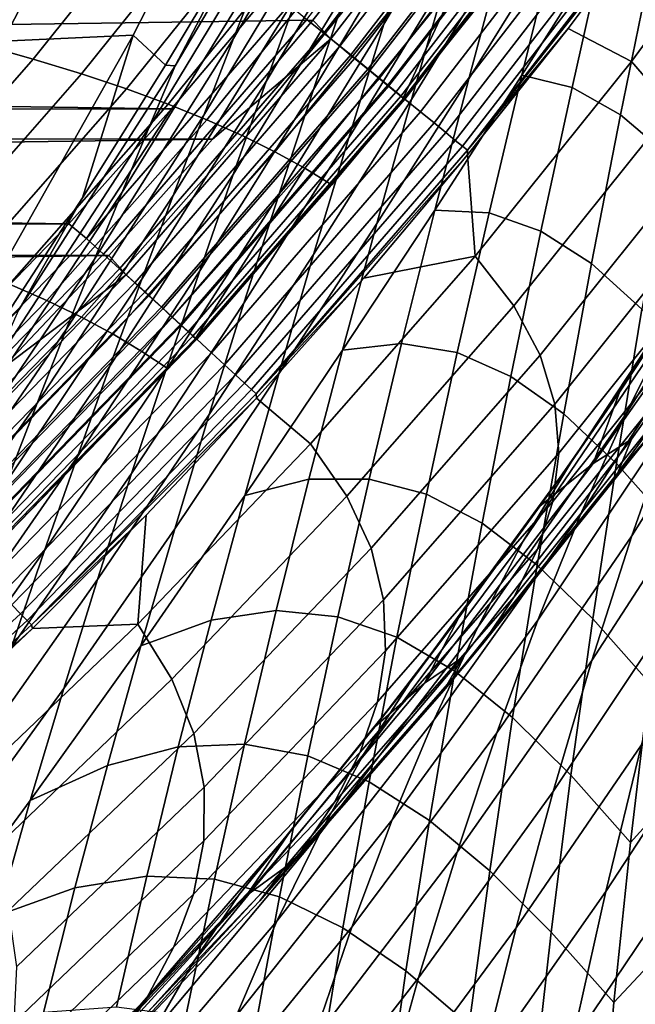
# Model space of a CAD drawing. Header units: metres. Extents: x -166 to 33, y -71 to 34.
# Tile 223 of 256: x 27 to 28.8, y -12.93 to -10.06. Entities that reach past the tile are written whole.
import ezdxf

# ---------------------------------------------------------------- set-up
doc = ezdxf.new("R2010")
doc.units = ezdxf.units.M
doc.layers.add('solid_12208131', color=7, linetype='CONTINUOUS')

msp = doc.modelspace()

# ---------------------------------------------------------------- linework, layer by layer
at = {"layer": 'solid_12208131'}
for points in [[(27.711472, -9.895455, 48.438099), (28.087238, -9.242367, 48.958305), (27.999968, -9.477599, 49.187809), (27.62705, -10.111013, 48.67791)], [(28.167568, -9.745425, 51.259575), (28.452646, -9.246876, 51.739178), (28.350868, -9.586501, 51.921051), (28.065622, -10.069236, 51.452686)], [(27.349995, -9.336994, 41.411087), (26.95426, -10.118835, 41.470676), (26.472429, -10.264785, 37.480621), (26.875895, -9.472436, 37.416664)], [(27.349995, -9.336994, 41.411087), (27.732157, -9.322208, 45.411537), (27.333542, -10.101738, 45.468517), (26.95426, -10.118835, 41.470676)], [(27.732157, -9.322208, 45.411537), (27.655069, -9.810899, 47.379856), (27.428064, -10.189418, 47.113815), (27.333542, -10.101738, 45.468517)], [(27.840666, -10.055246, 136.46817), (28.394583, -9.336876, 136.46817), (28.446445, -9.374509, 136.490723), (27.890289, -10.095778, 136.490723)], [(27.890289, -10.095778, 136.490723), (28.446445, -9.374509, 136.490723), (28.495356, -9.41, 136.521744), (27.937086, -10.134005, 136.521744)], [(27.817463, -9.974295, 49.648483), (28.155155, -9.392222, 50.146015), (28.0583, -9.67283, 50.363064), (27.722565, -10.236853, 49.876328)], [(27.911249, -10.111865, 136.195221), (28.46851, -9.389515, 136.195221), (28.14102, -9.700882, 136.199997), (27.85821, -10.057263, 136.199997)], [(27.968925, -10.159, 136.180923), (28.528791, -9.433281, 136.180923), (28.46851, -9.389515, 136.195221), (27.911249, -10.111865, 136.195221)], [(27.959764, -9.962106, 50.577187), (28.26829, -9.430577, 51.060677), (28.167568, -9.745425, 51.259575), (27.859959, -10.260179, 50.787106)], [(27.937086, -10.134005, 136.521744), (28.495356, -9.41, 136.521744), (28.540411, -9.442693, 136.560669), (27.980196, -10.169217, 136.560669)], [(28.024746, -10.204618, 136.157333), (28.587132, -9.475636, 136.157333), (28.528791, -9.433281, 136.180923), (27.968925, -10.159, 136.180923)], [(28.413733, -9.852788, 52.718441), (28.664083, -9.432841, 53.178417), (28.56568, -9.822486, 53.318161), (28.313475, -10.229194, 52.868988)], [(28.56568, -9.822486, 53.318161), (28.802853, -9.432673, 53.774693), (28.708225, -9.840779, 53.896229), (28.468513, -10.21849, 53.450161)], [(27.980196, -10.169217, 136.560669), (28.540411, -9.442693, 136.560669), (28.580778, -9.471986, 136.606796), (28.018822, -10.200767, 136.606796)], [(27.456108, -10.191354, 47.44101), (27.87344, -9.48666, 47.970558), (27.793589, -9.687679, 48.201653), (27.379637, -10.372002, 47.681614)], [(27.655069, -9.810899, 47.379856), (27.87344, -9.48666, 47.970558), (27.456108, -10.191354, 47.44101)], [(27.62705, -10.111013, 48.67791), (27.999968, -9.477599, 49.187809), (27.910036, -9.721296, 49.418499), (27.540136, -10.33551, 48.918949)], [(28.018822, -10.200767, 136.606796), (28.580778, -9.471986, 136.606796), (28.615715, -9.497336, 136.659241), (28.05225, -10.228071, 136.659241)], [(28.077816, -10.247988, 136.124847), (28.642597, -9.515905, 136.124847), (28.587132, -9.475636, 136.157333), (28.024746, -10.204618, 136.157333)], [(28.248528, -9.934198, 52.096638), (28.514812, -9.483191, 52.560692), (28.413733, -9.852788, 52.718441), (28.146376, -10.289506, 52.265343)], [(26.728216, -10.086811, 154.347336), (27.15317, -9.552182, 154.380783), (26.977179, -9.512918, 156.127625), (26.555338, -10.045374, 156.090561)], [(28.05225, -10.228071, 136.659241), (28.615715, -9.497336, 136.659241), (28.644575, -9.518278, 136.717056), (28.079863, -10.250627, 136.717056)], [(28.127287, -10.288417, 136.083969), (28.694304, -9.553445, 136.083969), (28.642597, -9.515905, 136.124847), (28.077816, -10.247988, 136.124847)], [(28.079863, -10.250627, 136.717056), (28.644575, -9.518278, 136.717056), (28.666824, -9.534424, 136.779175), (28.101152, -10.268016, 136.779175)], [(28.101152, -10.268016, 136.779175), (28.666824, -9.534424, 136.779175), (28.682056, -9.545476, 136.844452), (28.115726, -10.27992, 136.844452)], [(28.115726, -10.27992, 136.844452), (28.682056, -9.545476, 136.844452), (28.689985, -9.55123, 136.911667), (28.123314, -10.286117, 136.911667)], [(26.890181, -10.128819, 152.604889), (27.318205, -9.591988, 152.63475), (27.15317, -9.552182, 154.380783), (26.728216, -10.086811, 154.347336)], [(28.123314, -10.286117, 136.911667), (28.689985, -9.55123, 136.911667), (28.368006, -9.980806, 136.976074)], [(28.172371, -10.325261, 136.03537), (28.741423, -9.587655, 136.03537), (28.694304, -9.553445, 136.083969), (28.127287, -10.288417, 136.083969)], [(27.04158, -10.171438, 150.863358), (27.472637, -9.632371, 150.889694), (27.318205, -9.591988, 152.63475), (26.890181, -10.128819, 152.604889)], [(28.065622, -10.069236, 51.452686), (28.350868, -9.586501, 51.921051), (28.248528, -9.934198, 52.096638), (27.96312, -10.401652, 51.639214)], [(28.212347, -10.357929, 135.979797), (28.783203, -9.617988, 135.979797), (28.741423, -9.587655, 136.03537), (28.172371, -10.325261, 136.03537)], [(29.219744, -9.589516, 131.624603), (28.887066, -9.703616, 135.632935), (28.603914, -10.081663, 135.63298), (28.788557, -10.17795, 131.62915)], [(28.907478, -10.315533, 127.55909), (29.344439, -9.719144, 127.550591), (29.219744, -9.589516, 131.624603), (28.788557, -10.17795, 131.62915)], [(27.445826, -10.316893, 136.449997), (3.361199, -9.972819, 136.449997), (3.080977, -9.620014, 136.449997), (27.736002, -9.972265, 136.449997)], [(27.182764, -10.214705, 149.122864), (27.616814, -9.673369, 149.145752), (27.472637, -9.632371, 150.889694), (27.04158, -10.171438, 150.863358)], [(28.246574, -10.385901, 135.918167), (28.818975, -9.643959, 135.918167), (28.783203, -9.617988, 135.979797), (28.212347, -10.357929, 135.979797)], [(28.274506, -10.408729, 135.85144), (28.848169, -9.665155, 135.85144), (28.818975, -9.643959, 135.918167), (28.246574, -10.385901, 135.918167)], [(28.295698, -10.426047, 135.780701), (28.870317, -9.681235, 135.780701), (28.848169, -9.665155, 135.85144), (28.274506, -10.408729, 135.85144)], [(27.314079, -10.258657, 147.383575), (27.751085, -9.715018, 147.403046), (27.616814, -9.673369, 149.145752), (27.182764, -10.214705, 149.122864)], [(27.379637, -10.372002, 47.681614), (27.793589, -9.687679, 48.201653), (27.711472, -9.895455, 48.438099), (27.301306, -10.559772, 47.927727)], [(27.722565, -10.236853, 49.876328), (28.0583, -9.67283, 50.363064), (27.959764, -9.962106, 50.577187), (27.62603, -10.508589, 50.101135)], [(28.309811, -10.43758, 135.707077), (28.885067, -9.691944, 135.707077), (28.870317, -9.681235, 135.780701), (28.295698, -10.426047, 135.780701)], [(28.309811, -10.43758, 135.707077), (28.887066, -9.703616, 135.632935), (28.885067, -9.691944, 135.707077)], [(3.525417, -10.402986, 136.199997), (27.85821, -10.057263, 136.199997), (28.14102, -9.700882, 136.199997), (3.23271, -10.054939, 136.199997)], [(27.435875, -10.303335, 145.645599), (27.875801, -9.757354, 145.661728), (27.751085, -9.715018, 147.403046), (27.314079, -10.258657, 147.383575)], [(27.540136, -10.33551, 48.918949), (27.910036, -9.721296, 49.418499), (27.817463, -9.974295, 49.648483), (27.450657, -10.569831, 49.159271)], [(28.309811, -10.43758, 135.707077), (28.603914, -10.081663, 135.63298), (28.887066, -9.703616, 135.632935)], [(27.859959, -10.260179, 50.787106), (28.167568, -9.745425, 51.259575), (28.065622, -10.069236, 51.452686), (27.758894, -10.567782, 50.99099)], [(27.548494, -10.348776, 143.909012), (27.991312, -9.800413, 143.92186), (27.875801, -9.757354, 145.661728), (27.435875, -10.303335, 145.645599)], [(27.652283, -10.395018, 142.173798), (28.097958, -9.844232, 142.183395), (27.991312, -9.800413, 143.92186), (27.548494, -10.348776, 143.909012)], [(27.428064, -10.189418, 47.113815), (27.655069, -9.810899, 47.379856), (27.456108, -10.191354, 47.44101)], [(28.313475, -10.229194, 52.868988), (28.56568, -9.822486, 53.318161), (28.468513, -10.21849, 53.450161), (28.214537, -10.612414, 53.011322)], [(27.747583, -10.442099, 140.43988), (28.196085, -9.888845, 140.44632), (28.097958, -9.844232, 142.183395), (27.652283, -10.395018, 142.173798)], [(28.146376, -10.289506, 52.265343), (28.413733, -9.852788, 52.718441), (28.313475, -10.229194, 52.868988), (28.045111, -10.652082, 52.426453)], [(28.468513, -10.21849, 53.450161), (28.708225, -9.840779, 53.896229), (28.615208, -10.254746, 54.009651)], [(28.708225, -9.840779, 53.896229), (28.844872, -9.904744, 54.453819), (28.757128, -10.334612, 54.549351), (28.615208, -10.254746, 54.009651)], [(27.301306, -10.559772, 47.927727), (27.711472, -9.895455, 48.438099), (27.62705, -10.111013, 48.67791), (27.220957, -10.755739, 48.177303)], [(27.834736, -10.490057, 138.707245), (28.286037, -9.934292, 138.710556), (28.196085, -9.888845, 140.44632), (27.747583, -10.442099, 140.43988)], [(28.844872, -9.904744, 54.453819), (28.978971, -10.010797, 54.993187), (28.897568, -10.454403, 55.071911), (28.757128, -10.334612, 54.549351)], [(27.834736, -10.490057, 138.707245), (27.913895, -10.539154, 136.975861), (28.117012, -10.295628, 136.975952), (28.286037, -9.934292, 138.710556)], [(27.96312, -10.401652, 51.639214), (28.248528, -9.934198, 52.096638), (28.146376, -10.289506, 52.265343), (27.860828, -10.742176, 51.818516)], [(28.117012, -10.295628, 136.975952), (28.368006, -9.980806, 136.976074), (28.286037, -9.934292, 138.710556)], [(27.445826, -10.316893, 136.449997), (3.651412, -10.317494, 136.449997), (3.361199, -9.972819, 136.449997)], [(27.789133, -10.013154, 136.454514), (27.197666, -10.695845, 136.454514), (27.445826, -10.316893, 136.449997), (27.736002, -9.972265, 136.449997)], [(27.450657, -10.569831, 49.159271), (27.817463, -9.974295, 49.648483), (27.722565, -10.236853, 49.876328), (27.358873, -10.814247, 49.397385)], [(27.62603, -10.508589, 50.101135), (27.959764, -9.962106, 50.577187), (27.859959, -10.260179, 50.787106), (27.528238, -10.789639, 50.321575)], [(28.123314, -10.286117, 136.911667), (28.368006, -9.980806, 136.976074), (28.117012, -10.295628, 136.975952)], [(27.197666, -10.695845, 136.454514), (27.789133, -10.013154, 136.454514), (27.840666, -10.055246, 136.46817), (27.246696, -10.74082, 136.46817)], [(3.525417, -10.402986, 136.199997), (27.565338, -10.405403, 136.199997), (27.85821, -10.057263, 136.199997)], [(27.246696, -10.74082, 136.46817), (27.840666, -10.055246, 136.46817), (27.890289, -10.095778, 136.490723), (27.293911, -10.784129, 136.490723)], [(27.911249, -10.111865, 136.195221), (27.85821, -10.057263, 136.199997), (27.565338, -10.405403, 136.199997)], [(27.293911, -10.784129, 136.490723), (27.890289, -10.095778, 136.490723), (27.937086, -10.134005, 136.521744), (27.338438, -10.824972, 136.521744)], [(27.758894, -10.567782, 50.99099), (28.065622, -10.069236, 51.452686), (27.96312, -10.401652, 51.639214), (27.65724, -10.884535, 51.188004)], [(28.309811, -10.43758, 135.707077), (28.310476, -10.451027, 135.633026), (28.603914, -10.081663, 135.63298)], [(28.332243, -10.747073, 131.633972), (28.788557, -10.17795, 131.62915), (28.603914, -10.081663, 135.63298), (28.310476, -10.451027, 135.633026)], [(26.95426, -10.118835, 41.470676), (27.333542, -10.101738, 45.468517), (26.903357, -10.864016, 45.530014), (26.527128, -10.883657, 41.534996)], [(27.333542, -10.101738, 45.468517), (27.186203, -10.57642, 46.847404), (26.930677, -10.968287, 46.580715), (26.903357, -10.864016, 45.530014)], [(27.220957, -10.755739, 48.177303), (27.62705, -10.111013, 48.67791), (27.540136, -10.33551, 48.918949), (27.138281, -10.961116, 48.428154)], [(27.333542, -10.101738, 45.468517), (27.428064, -10.189418, 47.113815), (27.186203, -10.57642, 46.847404)], [(27.313719, -10.801218, 136.195221), (27.911249, -10.111865, 136.195221), (27.565338, -10.405403, 136.199997), (27.262527, -10.745167, 136.199997)], [(27.368595, -10.851581, 136.180923), (27.968925, -10.159, 136.180923), (27.911249, -10.111865, 136.195221), (27.313719, -10.801218, 136.195221)], [(26.587473, -10.690556, 150.835617), (27.04158, -10.171438, 150.863358), (26.890181, -10.128819, 152.604889), (26.439262, -10.64579, 152.573456)], [(27.338438, -10.824972, 136.521744), (27.937086, -10.134005, 136.521744), (27.980196, -10.169217, 136.560669), (27.379456, -10.862597, 136.560669)], [(26.725508, -10.736002, 149.098785), (27.182764, -10.214705, 149.122864), (27.04158, -10.171438, 150.863358), (26.587473, -10.690556, 150.835617)], [(27.421703, -10.900321, 136.157333), (28.024746, -10.204618, 136.157333), (27.968925, -10.159, 136.180923), (27.368595, -10.851581, 136.180923)], [(27.379456, -10.862597, 136.560669), (27.980196, -10.169217, 136.560669), (28.018822, -10.200767, 136.606796), (27.416206, -10.896306, 136.606796)], [(28.445053, -10.892349, 127.568085), (28.907478, -10.315533, 127.55909), (28.788557, -10.17795, 131.62915), (28.332243, -10.747073, 131.633972)], [(27.000187, -10.904248, 46.922318), (27.456108, -10.191354, 47.44101), (27.379637, -10.372002, 47.681614), (26.928329, -11.064779, 47.171902)], [(27.186203, -10.57642, 46.847404), (27.428064, -10.189418, 47.113815), (27.456108, -10.191354, 47.44101), (27.000187, -10.904248, 46.922318)], [(27.416206, -10.896306, 136.606796), (28.018822, -10.200767, 136.606796), (28.05225, -10.228071, 136.659241), (27.448011, -10.925481, 136.659241)], [(27.472197, -10.94666, 136.124847), (28.077816, -10.247988, 136.124847), (28.024746, -10.204618, 136.157333), (27.421703, -10.900321, 136.157333)], [(26.853712, -10.782168, 147.363068), (27.314079, -10.258657, 147.383575), (27.182764, -10.214705, 149.122864), (26.725508, -10.736002, 149.098785)], [(27.358873, -10.814247, 49.397385), (27.722565, -10.236853, 49.876328), (27.62603, -10.508589, 50.101135), (27.26548, -11.068352, 49.632359)], [(27.448011, -10.925481, 136.659241), (28.05225, -10.228071, 136.659241), (28.079863, -10.250627, 136.717056), (27.474285, -10.949581, 136.717056)], [(28.045111, -10.652082, 52.426453), (28.313475, -10.229194, 52.868988), (28.214537, -10.612414, 53.011322), (27.945217, -11.021938, 52.578892)], [(28.214537, -10.612414, 53.011322), (28.468513, -10.21849, 53.450161), (28.373056, -10.620805, 53.573517)], [(28.468513, -10.21849, 53.450161), (28.615208, -10.254746, 54.009651), (28.524466, -10.674139, 54.114567), (28.373056, -10.620805, 53.573517)], [(26.972433, -10.829096, 145.628616), (27.435875, -10.303335, 145.645599), (27.314079, -10.258657, 147.383575), (26.853712, -10.782168, 147.363068)], [(27.528238, -10.789639, 50.321575), (27.859959, -10.260179, 50.787106), (27.758894, -10.567782, 50.99099), (27.429115, -11.080792, 50.535748)], [(27.519266, -10.989858, 136.083969), (28.127287, -10.288417, 136.083969), (28.077816, -10.247988, 136.124847), (27.472197, -10.94666, 136.124847)], [(27.474285, -10.949581, 136.717056), (28.079863, -10.250627, 136.717056), (28.101152, -10.268016, 136.779175), (27.494543, -10.968162, 136.779175)], [(27.494543, -10.968162, 136.779175), (28.101152, -10.268016, 136.779175), (28.115726, -10.27992, 136.844452), (27.508408, -10.98088, 136.844452)], [(28.615208, -10.254746, 54.009651), (28.757128, -10.334612, 54.549351), (28.672279, -10.768951, 54.636784), (28.524466, -10.674139, 54.114567)], [(27.508408, -10.98088, 136.844452), (28.115726, -10.27992, 136.844452), (28.123314, -10.286117, 136.911667), (27.515627, -10.987502, 136.911667)], [(27.515627, -10.987502, 136.911667), (28.123314, -10.286117, 136.911667), (27.913895, -10.539154, 136.975861)], [(27.56216, -11.029224, 136.03537), (28.172371, -10.325261, 136.03537), (28.127287, -10.288417, 136.083969), (27.519266, -10.989858, 136.083969)], [(27.860828, -10.742176, 51.818516), (28.146376, -10.289506, 52.265343), (28.045111, -10.652082, 52.426453), (27.759457, -11.090437, 51.989834)], [(28.123314, -10.286117, 136.911667), (28.117012, -10.295628, 136.975952), (27.913895, -10.539154, 136.975861)], [(29.167469, -10.584052, 81.119148), (29.303436, -10.294246, 81.389633), (28.905539, -10.941895, 82.177109), (28.770262, -11.212069, 81.887978)], [(27.445826, -10.316893, 136.449997), (27.146006, -10.653028, 136.449997), (3.651412, -10.317494, 136.449997)], [(27.146006, -10.653028, 136.449997), (3.95124, -10.65365, 136.449997), (3.651412, -10.317494, 136.449997)], [(27.082014, -10.876824, 143.895508), (27.548494, -10.348776, 143.909012), (27.435875, -10.303335, 145.645599), (26.972433, -10.829096, 145.628616)], [(27.197666, -10.695845, 136.454514), (27.146006, -10.653028, 136.449997), (27.445826, -10.316893, 136.449997)], [(27.600193, -11.06413, 135.979797), (28.212347, -10.357929, 135.979797), (28.172371, -10.325261, 136.03537), (27.56216, -11.029224, 136.03537)], [(28.907478, -10.315533, 127.55909), (28.445053, -10.892349, 127.568085), (28.521864, -11.036667, 123.508446), (28.990328, -10.452209, 123.495468)], [(27.138281, -10.961116, 48.428154), (27.540136, -10.33551, 48.918949), (27.450657, -10.569831, 49.159271), (27.053093, -11.176835, 48.678265)], [(27.182796, -10.925394, 142.163681), (27.652283, -10.395018, 142.173798), (27.548494, -10.348776, 143.909012), (27.082014, -10.876824, 143.895508)], [(28.757128, -10.334612, 54.549351), (28.897568, -10.454403, 55.071911), (28.819536, -10.901757, 55.142822), (28.672279, -10.768951, 54.636784)], [(26.928329, -11.064779, 47.171902), (27.379637, -10.372002, 47.681614), (27.301306, -10.559772, 47.927727), (26.85503, -11.232805, 47.427132)], [(27.632759, -11.094016, 135.918167), (28.246574, -10.385901, 135.918167), (28.212347, -10.357929, 135.979797), (27.600193, -11.06413, 135.979797)], [(3.525417, -10.402986, 136.199997), (3.828098, -10.742685, 136.199997), (27.565338, -10.405403, 136.199997)], [(3.828098, -10.742685, 136.199997), (27.262527, -10.745167, 136.199997), (27.565338, -10.405403, 136.199997)], [(27.275122, -10.974844, 140.433105), (27.747583, -10.442099, 140.43988), (27.652283, -10.395018, 142.173798), (27.182796, -10.925394, 142.163681)], [(27.65724, -10.884535, 51.188004), (27.96312, -10.401652, 51.639214), (27.860828, -10.742176, 51.818516), (27.555786, -11.209895, 51.37746)], [(27.659334, -11.118406, 135.85144), (28.274506, -10.408729, 135.85144), (28.246574, -10.385901, 135.918167), (27.632759, -11.094016, 135.918167)], [(27.679497, -11.13691, 135.780701), (28.295698, -10.426047, 135.780701), (28.274506, -10.408729, 135.85144), (27.659334, -11.118406, 135.85144)], [(27.359327, -11.025215, 138.703781), (27.834736, -10.490057, 138.707245), (27.747583, -10.442099, 140.43988), (27.275122, -10.974844, 140.433105)], [(27.692924, -11.149233, 135.707077), (28.309811, -10.43758, 135.707077), (28.295698, -10.426047, 135.780701), (27.679497, -11.13691, 135.780701)], [(27.692924, -11.149233, 135.707077), (28.310476, -10.451027, 135.633026), (28.309811, -10.43758, 135.707077)], [(27.692924, -11.149233, 135.707077), (28.007158, -10.811237, 135.633087), (28.310476, -10.451027, 135.633026)], [(28.332243, -10.747073, 131.633972), (28.310476, -10.451027, 135.633026), (28.007158, -10.811237, 135.633087)], [(28.990328, -10.452209, 123.495468), (28.521864, -11.036667, 123.508446), (28.564959, -11.179988, 119.454903), (29.039391, -10.58794, 119.438118)], [(27.359327, -11.025215, 138.703781), (27.435705, -11.076604, 136.975632), (27.509848, -10.996371, 136.975662), (27.834736, -10.490057, 138.707245)], [(27.509848, -10.996371, 136.975662), (27.913895, -10.539154, 136.975861), (27.834736, -10.490057, 138.707245)], [(27.26548, -11.068352, 49.632359), (27.62603, -10.508589, 50.101135), (27.528238, -10.789639, 50.321575), (27.170811, -11.332286, 49.862804)], [(27.515627, -10.987502, 136.911667), (27.913895, -10.539154, 136.975861), (27.509848, -10.996371, 136.975662)], [(26.85503, -11.232805, 47.427132), (27.301306, -10.559772, 47.927727), (27.220957, -10.755739, 48.177303), (26.780006, -11.409438, 47.685913)], [(26.930677, -10.968287, 46.580715), (27.186203, -10.57642, 46.847404), (27.000187, -10.904248, 46.922318)], [(27.053093, -11.176835, 48.678265), (27.450657, -10.569831, 49.159271), (27.358873, -10.814247, 49.397385), (26.965603, -11.40318, 48.926102)], [(27.429115, -11.080792, 50.535748), (27.758894, -10.567782, 50.99099), (27.65724, -10.884535, 51.188004), (27.329338, -11.381638, 50.742764)], [(29.036547, -10.892976, 80.849396), (29.167469, -10.584052, 81.119148), (28.770262, -11.212069, 81.887978), (28.640202, -11.502321, 81.599571)], [(27.945217, -11.021938, 52.578892), (28.214537, -10.612414, 53.011322), (28.117378, -11.002403, 53.144497)], [(28.214537, -10.612414, 53.011322), (28.373056, -10.620805, 53.573517), (28.279982, -11.028959, 53.687813), (28.117378, -11.002403, 53.144497)], [(29.039391, -10.58794, 119.438118), (28.564959, -11.179988, 119.454903), (28.57662, -11.322274, 115.40728), (29.056957, -10.722692, 115.386871)], [(29.333233, -10.600698, 99.207253), (28.857601, -11.25118, 99.238823), (28.749186, -11.380591, 95.2117), (29.230116, -10.722628, 95.177277)], [(28.373056, -10.620805, 53.573517), (28.524466, -10.674139, 54.114567), (28.436781, -11.098358, 54.210804), (28.279982, -11.028959, 53.687813)], [(28.788954, -11.282067, 91.170578), (28.677135, -11.352938, 87.137764), (29.142862, -10.690809, 87.099503), (29.254538, -10.625144, 91.134796)], [(28.749186, -11.380591, 95.2117), (28.788954, -11.282067, 91.170578), (29.254538, -10.625144, 91.134796), (29.230116, -10.722628, 95.177277)], [(29.155024, -10.985219, 79.59861), (29.275742, -10.623087, 79.83889), (28.911186, -11.218895, 80.585068), (28.790001, -11.564368, 80.326332)], [(27.146006, -10.653028, 136.449997), (26.518402, -11.298839, 136.449997), (3.95124, -10.65365, 136.449997)], [(27.197666, -10.695845, 136.454514), (26.568329, -11.343759, 136.454514), (26.518402, -11.298839, 136.449997), (27.146006, -10.653028, 136.449997)], [(27.759457, -11.090437, 51.989834), (28.045111, -10.652082, 52.426453), (27.945217, -11.021938, 52.578892), (27.659475, -11.446446, 52.152042)], [(26.568329, -11.343759, 136.454514), (27.197666, -10.695845, 136.454514), (27.246696, -10.74082, 136.46817), (26.614698, -11.391474, 136.46817)], [(28.524466, -10.674139, 54.114567), (28.672279, -10.768951, 54.636784), (28.591009, -11.207352, 54.715782), (28.436781, -11.098358, 54.210804)], [(28.905539, -10.941895, 82.177109), (29.047188, -10.690146, 82.464348), (28.612524, -11.348572, 83.252556), (28.472881, -11.580064, 82.94706)], [(28.612524, -11.348572, 83.252556), (29.047188, -10.690146, 82.464348), (28.977573, -10.805157, 83.155251)], [(29.142862, -10.690809, 87.099503), (28.677135, -11.352938, 87.137764), (28.753689, -11.14408, 83.558273), (28.977573, -10.805157, 83.155251)], [(29.056957, -10.722692, 115.386871), (28.57662, -11.322274, 115.40728), (28.559135, -11.463487, 111.365417), (29.045313, -10.856426, 111.341537)], [(3.828098, -10.742685, 136.199997), (4.140299, -11.073559, 136.199997), (27.262527, -10.745167, 136.199997)], [(4.140299, -11.073559, 136.199997), (26.950254, -11.076043, 136.199997), (27.262527, -10.745167, 136.199997)], [(26.614698, -11.391474, 136.46817), (27.246696, -10.74082, 136.46817), (27.293911, -10.784129, 136.490723), (26.659351, -11.437421, 136.490723)], [(26.780006, -11.409438, 47.685913), (27.220957, -10.755739, 48.177303), (27.138281, -10.961116, 48.428154), (26.702806, -11.595948, 47.946007)], [(27.313719, -10.801218, 136.195221), (27.262527, -10.745167, 136.199997), (26.950254, -11.076043, 136.199997)], [(27.555786, -11.209895, 51.37746), (27.860828, -10.742176, 51.818516), (27.759457, -11.090437, 51.989834), (27.455252, -11.543466, 51.558559)], [(28.332243, -10.747073, 131.633972), (28.007158, -10.811237, 135.633087), (27.694199, -11.162048, 135.633133), (27.851576, -11.295722, 131.639053)], [(27.957951, -11.448414, 127.57756), (28.445053, -10.892349, 127.568085), (28.332243, -10.747073, 131.633972), (27.851576, -11.295722, 131.639053)], [(26.659351, -11.437421, 136.490723), (27.293911, -10.784129, 136.490723), (27.338438, -10.824972, 136.521744), (26.70146, -11.480752, 136.521744)], [(28.672279, -10.768951, 54.636784), (28.819536, -10.901757, 55.142822), (28.745451, -11.352605, 55.205429), (28.591009, -11.207352, 54.715782)], [(26.677946, -11.455435, 136.195221), (27.313719, -10.801218, 136.195221), (26.950254, -11.076043, 136.199997), (26.628736, -11.39782, 136.199997)], [(26.729841, -11.508864, 136.180923), (27.368595, -10.851581, 136.180923), (27.313719, -10.801218, 136.195221), (26.677946, -11.455435, 136.195221)], [(26.965603, -11.40318, 48.926102), (27.358873, -10.814247, 49.397385), (27.26548, -11.068352, 49.632359), (26.876503, -11.639718, 49.170692)], [(27.170811, -11.332286, 49.862804), (27.528238, -10.789639, 50.321575), (27.429115, -11.080792, 50.535748), (27.074705, -11.606892, 50.08675)], [(27.692924, -11.149233, 135.707077), (27.694199, -11.162048, 135.633133), (28.007158, -10.811237, 135.633087)], [(28.612524, -11.348572, 83.252556), (28.977573, -10.805157, 83.155251), (28.753689, -11.14408, 83.558273)], [(26.482708, -11.331906, 145.665894), (26.59004, -11.382116, 143.925354), (27.082014, -10.876824, 143.895508), (26.972433, -10.829096, 145.628616)], [(26.70146, -11.480752, 136.521744), (27.338438, -10.824972, 136.521744), (27.379456, -10.862597, 136.560669), (26.74025, -11.520668, 136.560669)], [(26.780066, -11.560574, 136.157333), (27.421703, -10.900321, 136.157333), (27.368595, -10.851581, 136.180923), (26.729841, -11.508864, 136.180923)], [(26.74025, -11.520668, 136.560669), (27.379456, -10.862597, 136.560669), (27.416206, -10.896306, 136.606796), (26.775005, -11.556432, 136.606796)], [(29.045313, -10.856426, 111.341537), (28.559135, -11.463487, 111.365417), (28.514788, -11.603587, 107.329155), (29.006744, -10.989107, 107.301956)], [(26.59004, -11.382116, 143.925354), (26.688486, -11.433216, 142.186066), (27.182796, -10.925394, 142.163681), (27.082014, -10.876824, 143.895508)], [(26.775005, -11.556432, 136.606796), (27.416206, -10.896306, 136.606796), (27.448011, -10.925481, 136.659241), (26.805084, -11.587383, 136.659241)], [(26.827814, -11.609735, 136.124847), (27.472197, -10.94666, 136.124847), (27.421703, -10.900321, 136.157333), (26.780066, -11.560574, 136.157333)], [(27.329338, -11.381638, 50.742764), (27.65724, -10.884535, 51.188004), (27.555786, -11.209895, 51.37746), (27.229713, -11.691594, 50.94191)], [(28.445053, -10.892349, 127.568085), (27.957951, -11.448414, 127.57756), (28.0284, -11.6001, 123.522118), (28.521864, -11.036667, 123.508446)], [(28.911186, -11.218895, 80.585068), (29.036547, -10.892976, 80.849396), (28.640202, -11.502321, 81.599571), (28.515728, -11.810771, 81.31675)], [(28.819536, -10.901757, 55.142822), (28.968834, -11.068981, 55.635677), (28.902718, -11.53033, 55.683258), (28.745451, -11.352605, 55.205429)], [(26.688486, -11.433216, 142.186066), (26.778395, -11.485248, 140.447998), (27.275122, -10.974844, 140.433105), (27.182796, -10.925394, 142.163681)], [(26.805084, -11.587383, 136.659241), (27.448011, -10.925481, 136.659241), (27.474285, -10.949581, 136.717056), (26.829931, -11.612951, 136.717056)], [(26.872326, -11.655563, 136.083969), (27.519266, -10.989858, 136.083969), (27.472197, -10.94666, 136.124847), (26.827814, -11.609735, 136.124847)], [(26.829931, -11.612951, 136.717056), (27.474285, -10.949581, 136.717056), (27.494543, -10.968162, 136.779175), (26.849089, -11.632664, 136.779175)], [(28.770262, -11.212069, 81.887978), (28.905539, -10.941895, 82.177109), (28.472881, -11.580064, 82.94706), (28.339849, -11.831017, 82.63958)], [(26.702806, -11.595948, 47.946007), (27.138281, -10.961116, 48.428154), (27.053093, -11.176835, 48.678265), (26.623133, -11.793311, 48.205338)], [(26.778395, -11.485248, 140.447998), (26.860107, -11.538253, 138.711105), (27.359327, -11.025215, 138.703781), (27.275122, -10.974844, 140.433105)], [(26.849089, -11.632664, 136.779175), (27.494543, -10.968162, 136.779175), (27.508408, -10.98088, 136.844452), (26.862202, -11.646157, 136.844452)], [(26.862202, -11.646157, 136.844452), (27.508408, -10.98088, 136.844452), (27.515627, -10.987502, 136.911667), (26.869028, -11.653183, 136.911667)], [(26.869028, -11.653183, 136.911667), (27.515627, -10.987502, 136.911667), (26.933931, -11.592315, 136.975388)], [(27.515627, -10.987502, 136.911667), (27.435705, -11.076604, 136.975632), (26.933931, -11.592315, 136.975388)], [(27.515627, -10.987502, 136.911667), (27.509848, -10.996371, 136.975662), (27.435705, -11.076604, 136.975632)], [(29.038595, -11.364789, 79.366119), (29.155024, -10.985219, 79.59861), (28.790001, -11.564368, 80.326332), (28.673126, -11.928284, 80.075706)], [(26.912889, -11.697328, 136.03537), (27.56216, -11.029224, 136.03537), (27.519266, -10.989858, 136.083969), (26.872326, -11.655563, 136.083969)], [(27.945217, -11.021938, 52.578892), (28.117378, -11.002403, 53.144497), (28.02268, -11.398654, 53.268059), (27.847139, -11.399027, 52.721661)], [(28.117378, -11.002403, 53.144497), (28.279982, -11.028959, 53.687813), (28.190102, -11.442303, 53.792839), (28.02268, -11.398654, 53.268059)], [(29.006744, -10.989107, 107.301956), (28.514788, -11.603587, 107.329155), (28.44586, -11.742537, 103.298309), (28.943541, -11.120699, 103.267944)], [(26.860107, -11.538253, 138.711105), (26.933931, -11.592315, 136.975388), (27.435705, -11.076604, 136.975632), (27.359327, -11.025215, 138.703781)], [(26.948856, -11.734358, 135.979797), (27.600193, -11.06413, 135.979797), (27.56216, -11.029224, 136.03537), (26.912889, -11.697328, 136.03537)], [(27.659475, -11.446446, 52.152042), (27.945217, -11.021938, 52.578892), (27.847139, -11.399027, 52.721661)], [(28.521864, -11.036667, 123.508446), (28.0284, -11.6001, 123.522118), (28.065207, -11.750737, 119.47258), (28.564959, -11.179988, 119.454903)], [(28.279982, -11.028959, 53.687813), (28.436781, -11.098358, 54.210804), (28.352854, -11.526961, 54.297977), (28.190102, -11.442303, 53.792839)], [(26.876503, -11.639718, 49.170692), (27.26548, -11.068352, 49.632359), (27.170811, -11.332286, 49.862804), (26.786083, -11.886596, 49.410603)], [(26.979652, -11.766065, 135.918167), (27.632759, -11.094016, 135.918167), (27.600193, -11.06413, 135.979797), (26.948856, -11.734358, 135.979797)], [(27.074705, -11.606892, 50.08675), (27.429115, -11.080792, 50.535748), (27.329338, -11.381638, 50.742764), (26.97784, -11.89173, 50.303272)], [(27.004786, -11.791941, 135.85144), (27.659334, -11.118406, 135.85144), (27.632759, -11.094016, 135.918167), (26.979652, -11.766065, 135.918167)], [(27.455252, -11.543466, 51.558559), (27.759457, -11.090437, 51.989834), (27.659475, -11.446446, 52.152042), (27.356079, -11.885259, 51.730118)], [(28.436781, -11.098358, 54.210804), (28.591009, -11.207352, 54.715782), (28.513905, -11.649544, 54.785812), (28.352854, -11.526961, 54.297977)], [(27.023851, -11.811572, 135.780701), (27.679497, -11.13691, 135.780701), (27.659334, -11.118406, 135.85144), (27.004786, -11.791941, 135.85144)], [(28.943541, -11.120699, 103.267944), (28.44586, -11.742537, 103.298309), (28.354254, -11.880314, 99.272224), (28.857601, -11.25118, 99.238823)], [(27.036549, -11.824645, 135.707077), (27.692924, -11.149233, 135.707077), (27.679497, -11.13691, 135.780701), (27.023851, -11.811572, 135.780701)], [(27.036549, -11.824645, 135.707077), (27.694199, -11.162048, 135.633133), (27.692924, -11.149233, 135.707077)], [(28.677135, -11.352938, 87.137764), (28.522526, -11.47662, 83.952805), (28.753689, -11.14408, 83.558273)], [(28.612524, -11.348572, 83.252556), (28.753689, -11.14408, 83.558273), (28.522526, -11.47662, 83.952805)], [(26.623133, -11.793311, 48.205338), (27.053093, -11.176835, 48.678265), (26.965603, -11.40318, 48.926102), (26.541132, -12.00182, 48.46233)], [(27.036549, -11.824645, 135.707077), (27.371666, -11.503385, 135.633179), (27.694199, -11.162048, 135.633133)], [(27.347336, -11.822731, 131.644394), (27.851576, -11.295722, 131.639053), (27.694199, -11.162048, 135.633133), (27.371666, -11.503385, 135.633179)], [(28.564959, -11.179988, 119.454903), (28.065207, -11.750737, 119.47258), (28.070652, -11.900287, 115.42878), (28.57662, -11.322274, 115.40728)], [(27.229713, -11.691594, 50.94191), (27.555786, -11.209895, 51.37746), (27.455252, -11.543466, 51.558559), (27.130964, -12.010235, 51.132336)], [(28.640202, -11.502321, 81.599571), (28.770262, -11.212069, 81.887978), (28.339849, -11.831017, 82.63958), (28.212154, -12.10301, 82.332848)], [(28.790001, -11.564368, 80.326332), (28.911186, -11.218895, 80.585068), (28.515728, -11.810771, 81.31675), (28.395451, -12.139713, 81.039726)], [(28.591009, -11.207352, 54.715782), (28.745451, -11.352605, 55.205429), (28.676065, -11.806475, 55.25956), (28.513905, -11.649544, 54.785812)], [(28.857601, -11.25118, 99.238823), (28.354254, -11.880314, 99.272224), (28.240231, -12.016962, 95.248131), (28.749186, -11.380591, 95.2117)], [(27.446959, -11.982548, 127.587494), (27.957951, -11.448414, 127.57756), (27.851576, -11.295722, 131.639053), (27.347336, -11.822731, 131.644394)], [(28.296036, -11.918579, 91.208458), (28.184021, -11.994755, 87.178268), (28.677135, -11.352938, 87.137764), (28.788954, -11.282067, 91.170578)], [(28.240231, -12.016962, 95.248131), (28.296036, -11.918579, 91.208458), (28.788954, -11.282067, 91.170578), (28.749186, -11.380591, 95.2117)], [(26.786083, -11.886596, 49.410603), (27.170811, -11.332286, 49.862804), (27.074705, -11.606892, 50.08675), (26.694078, -12.144706, 49.643799)], [(28.57662, -11.322274, 115.40728), (28.070652, -11.900287, 115.42878), (28.047014, -12.048709, 111.390572), (28.559135, -11.463487, 111.365417)], [(28.472881, -11.580064, 82.94706), (28.612524, -11.348572, 83.252556), (28.142912, -11.991492, 84.019783), (28.006828, -12.203436, 83.696487)], [(28.142912, -11.991492, 84.019783), (28.612524, -11.348572, 83.252556), (28.522526, -11.47662, 83.952805)], [(28.677135, -11.352938, 87.137764), (28.184021, -11.994755, 87.178268), (28.2843, -11.802624, 84.339233), (28.522526, -11.47662, 83.952805)], [(28.745451, -11.352605, 55.205429), (28.902718, -11.53033, 55.683258), (28.841715, -11.994081, 55.722813), (28.676065, -11.806475, 55.25956)], [(26.97784, -11.89173, 50.303272), (27.329338, -11.381638, 50.742764), (27.229713, -11.691594, 50.94191), (26.881039, -12.186182, 50.51162)], [(28.926184, -11.762005, 79.142647), (29.038595, -11.364789, 79.366119), (28.673126, -11.928284, 80.075706), (28.560278, -12.310766, 79.834473)], [(27.659475, -11.446446, 52.152042), (27.847139, -11.399027, 52.721661), (27.75156, -11.782804, 52.854275), (27.5613, -11.810159, 52.304081)], [(27.847139, -11.399027, 52.721661), (28.02268, -11.398654, 53.268059), (27.931276, -11.800461, 53.381775), (27.75156, -11.782804, 52.854275)], [(28.02268, -11.398654, 53.268059), (28.190102, -11.442303, 53.792839), (28.104126, -11.860358, 53.888191), (27.931276, -11.800461, 53.381775)], [(27.356079, -11.885259, 51.730118), (27.659475, -11.446446, 52.152042), (27.5613, -11.810159, 52.304081)], [(27.957951, -11.448414, 127.57756), (27.446959, -11.982548, 127.587494), (27.510735, -12.14131, 123.536461), (28.0284, -11.6001, 123.522118)], [(28.190102, -11.442303, 53.792839), (28.352854, -11.526961, 54.297977), (28.273277, -11.959661, 54.375523), (28.104126, -11.860358, 53.888191)], [(28.559135, -11.463487, 111.365417), (28.047014, -12.048709, 111.390572), (27.996576, -12.195961, 107.357796), (28.514788, -11.603587, 107.329155)], [(28.142912, -11.991492, 84.019783), (28.522526, -11.47662, 83.952805), (28.2843, -11.802624, 84.339233)], [(27.036549, -11.824645, 135.707077), (27.039696, -11.835066, 135.633224), (27.371666, -11.503385, 135.633179)], [(27.347336, -11.822731, 131.644394), (27.371666, -11.503385, 135.633179), (27.039696, -11.835066, 135.633224)], [(28.515728, -11.810771, 81.31675), (28.640202, -11.502321, 81.599571), (28.212154, -12.10301, 82.332848), (28.09001, -12.394377, 82.031845)], [(28.352854, -11.526961, 54.297977), (28.513905, -11.649544, 54.785812), (28.441748, -12.095013, 54.846676), (28.273277, -11.959661, 54.375523)], [(27.130964, -12.010235, 51.132336), (27.455252, -11.543466, 51.558559), (27.356079, -11.885259, 51.730118), (27.03351, -12.337571, 51.312809)], [(28.339849, -11.831017, 82.63958), (28.472881, -11.580064, 82.94706), (28.006828, -12.203436, 83.696487), (27.877535, -12.435881, 83.371162)], [(28.673126, -11.928284, 80.075706), (28.790001, -11.564368, 80.326332), (28.395451, -12.139713, 81.039726), (28.279453, -12.488088, 80.771126)], [(26.694078, -12.144706, 49.643799), (27.074705, -11.606892, 50.08675), (26.97784, -11.89173, 50.303272), (26.60117, -12.413584, 49.869308)], [(28.0284, -11.6001, 123.522118), (27.510735, -12.14131, 123.536461), (27.540945, -12.298976, 119.491119), (28.065207, -11.750737, 119.47258)], [(28.514788, -11.603587, 107.329155), (27.996576, -12.195961, 107.357796), (27.921619, -12.342005, 103.330284), (28.44586, -11.742537, 103.298309)], [(28.513905, -11.649544, 54.785812), (28.676065, -11.806475, 55.25956), (28.612101, -12.262962, 55.304943), (28.441748, -12.095013, 54.846676)], [(29.056055, -12.080923, 78.059433), (29.158268, -11.639357, 78.243523), (28.81827, -12.174475, 78.93045), (28.714455, -12.603278, 78.729637)], [(26.881039, -12.186182, 50.51162), (27.229713, -11.691594, 50.94191), (27.130964, -12.010235, 51.132336), (26.785034, -12.489789, 50.710903)], [(28.065207, -11.750737, 119.47258), (27.540945, -12.298976, 119.491119), (27.539865, -12.455503, 115.45134), (28.070652, -11.900287, 115.42878)], [(28.44586, -11.742537, 103.298309), (27.921619, -12.342005, 103.330284), (27.824043, -12.486814, 99.307411), (28.354254, -11.880314, 99.272224)], [(28.81827, -12.174475, 78.93045), (28.926184, -11.762005, 79.142647), (28.560278, -12.310766, 79.834473), (28.451921, -12.709518, 79.605011)], [(29.06488, -11.736761, 56.152931), (29.012699, -12.208681, 56.179317), (28.786488, -12.459918, 55.754017), (28.841715, -11.994081, 55.722813)], [(26.312996, -12.42709, 135.85144), (27.004786, -11.791941, 135.85144), (26.979652, -11.766065, 135.918167), (26.289387, -12.399814, 135.918167)], [(26.330908, -12.447783, 135.780701), (27.023851, -11.811572, 135.780701), (27.004786, -11.791941, 135.85144), (26.312996, -12.42709, 135.85144)], [(27.5613, -11.810159, 52.304081), (27.75156, -11.782804, 52.854275), (27.659334, -12.17251, 52.976479), (27.465622, -12.180991, 52.445438)], [(27.75156, -11.782804, 52.854275), (27.931276, -11.800461, 53.381775), (27.843884, -12.207312, 53.485207), (27.659334, -12.17251, 52.976479)], [(26.342834, -12.461562, 135.707077), (27.036549, -11.824645, 135.707077), (27.023851, -11.811572, 135.780701), (26.330908, -12.447783, 135.780701)], [(26.82036, -12.327003, 131.649963), (27.347336, -11.822731, 131.644394), (27.039696, -11.835066, 135.633224), (26.698446, -12.156967, 135.633255)], [(26.912926, -12.493636, 127.597885), (27.446959, -11.982548, 127.587494), (27.347336, -11.822731, 131.644394), (26.82036, -12.327003, 131.649963)], [(27.356079, -11.885259, 51.730118), (27.5613, -11.810159, 52.304081), (27.465622, -12.180991, 52.445438), (27.258663, -12.235229, 51.891033)], [(27.931276, -11.800461, 53.381775), (28.104126, -11.860358, 53.888191), (28.022646, -12.282819, 53.973255), (27.843884, -12.207312, 53.485207)], [(28.395451, -12.139713, 81.039726), (28.515728, -11.810771, 81.31675), (28.09001, -12.394377, 82.031845), (27.972023, -12.707157, 81.736847)], [(28.184021, -11.994755, 87.178268), (28.039152, -12.122029, 84.717728), (28.2843, -11.802624, 84.339233)], [(28.142912, -11.991492, 84.019783), (28.2843, -11.802624, 84.339233), (28.039152, -12.122029, 84.717728)], [(28.676065, -11.806475, 55.25956), (28.841715, -11.994081, 55.722813), (28.786488, -12.459918, 55.754017), (28.612101, -12.262962, 55.304943)], [(26.342834, -12.461562, 135.707077), (27.039696, -11.835066, 135.633224), (27.036549, -11.824645, 135.707077)], [(26.342834, -12.461562, 135.707077), (26.698446, -12.156967, 135.633255), (27.039696, -11.835066, 135.633224)], [(28.212154, -12.10301, 82.332848), (28.339849, -11.831017, 82.63958), (27.877535, -12.435881, 83.371162), (27.753639, -12.690311, 83.046608)], [(28.354254, -11.880314, 99.272224), (27.824043, -12.486814, 99.307411), (27.704113, -12.630438, 95.286499), (28.240231, -12.016962, 95.248131)], [(28.104126, -11.860358, 53.888191), (28.273277, -11.959661, 54.375523), (28.198858, -12.395896, 54.443211), (28.022646, -12.282819, 53.973255)], [(27.03351, -12.337571, 51.312809), (27.356079, -11.885259, 51.730118), (27.258663, -12.235229, 51.891033)], [(28.070652, -11.900287, 115.42878), (27.539865, -12.455503, 115.45134), (27.509775, -12.610848, 111.416962), (28.047014, -12.048709, 111.390572)], [(27.776602, -12.533452, 91.248375), (27.66433, -12.615043, 87.220963), (28.184021, -11.994755, 87.178268), (28.296036, -11.918579, 91.208458)], [(27.704113, -12.630438, 95.286499), (27.776602, -12.533452, 91.248375), (28.296036, -11.918579, 91.208458), (28.240231, -12.016962, 95.248131)], [(28.560278, -12.310766, 79.834473), (28.673126, -11.928284, 80.075706), (28.279453, -12.488088, 80.771126), (28.167442, -12.855937, 80.512283)], [(28.273277, -11.959661, 54.375523), (28.441748, -12.095013, 54.846676), (28.37528, -12.54332, 54.898067), (28.198858, -12.395896, 54.443211)], [(27.446959, -11.982548, 127.587494), (26.912926, -12.493636, 127.597885), (26.96973, -12.659169, 123.551445), (27.510735, -12.14131, 123.536461)], [(28.006828, -12.203436, 83.696487), (28.142912, -11.991492, 84.019783), (27.643438, -12.612433, 84.760849), (27.512169, -12.805903, 84.420502)], [(27.643438, -12.612433, 84.760849), (28.142912, -11.991492, 84.019783), (28.039152, -12.122029, 84.717728), (27.787432, -12.434514, 85.088226)], [(28.184021, -11.994755, 87.178268), (27.66433, -12.615043, 87.220963), (27.787432, -12.434514, 85.088226), (28.039152, -12.122029, 84.717728)], [(26.785034, -12.489789, 50.710903), (27.130964, -12.010235, 51.132336), (27.03351, -12.337571, 51.312809), (26.690212, -12.802564, 50.899837)], [(28.047014, -12.048709, 111.390572), (27.509775, -12.610848, 111.416962), (27.45295, -12.764972, 107.38784), (27.996576, -12.195961, 107.357796)], [(28.957998, -12.53686, 77.887772), (29.056055, -12.080923, 78.059433), (28.714455, -12.603278, 78.729637), (28.614859, -13.047284, 78.541855)], [(28.09001, -12.394377, 82.031845), (28.212154, -12.10301, 82.332848), (27.753639, -12.690311, 83.046608), (27.635199, -12.965253, 82.727936)], [(28.441748, -12.095013, 54.846676), (28.612101, -12.262962, 55.304943), (28.554237, -12.721726, 55.341225), (28.37528, -12.54332, 54.898067)], [(27.510735, -12.14131, 123.536461), (26.96973, -12.659169, 123.551445), (26.993046, -12.82356, 119.510506), (27.540945, -12.298976, 119.491119)], [(28.279453, -12.488088, 80.771126), (28.395451, -12.139713, 81.039726), (27.972023, -12.707157, 81.736847), (27.858227, -13.040333, 81.450562)], [(27.258663, -12.235229, 51.891033), (27.465622, -12.180991, 52.445438), (27.373306, -12.558126, 52.575836), (27.163687, -12.592752, 52.040749)], [(27.996576, -12.195961, 107.357796), (27.45295, -12.764972, 107.38784), (27.371668, -12.917829, 103.363831), (27.921619, -12.342005, 103.330284)], [(27.465622, -12.180991, 52.445438), (27.659334, -12.17251, 52.976479), (27.571184, -12.567594, 53.087807), (27.373306, -12.558126, 52.575836)], [(27.659334, -12.17251, 52.976479), (27.843884, -12.207312, 53.485207), (27.761089, -12.61888, 53.577705), (27.571184, -12.567594, 53.087807)], [(28.714455, -12.603278, 78.729637), (28.81827, -12.174475, 78.93045), (28.451921, -12.709518, 79.605011), (28.347687, -13.125424, 79.387444)], [(27.877535, -12.435881, 83.371162), (28.006828, -12.203436, 83.696487), (27.512169, -12.805903, 84.420502), (27.387798, -13.020906, 84.078117)], [(27.843884, -12.207312, 53.485207), (28.022646, -12.282819, 53.973255), (27.946493, -12.709078, 54.047779), (27.761089, -12.61888, 53.577705)], [(29.012699, -12.208681, 56.179317), (28.966589, -12.682184, 56.197865), (28.737724, -12.927497, 55.7766), (28.786488, -12.459918, 55.754017)], [(27.03351, -12.337571, 51.312809), (27.258663, -12.235229, 51.891033), (27.163687, -12.592752, 52.040749), (26.937712, -12.673558, 51.482174)], [(28.022646, -12.282819, 53.973255), (28.198858, -12.395896, 54.443211), (28.130358, -12.835195, 54.500706), (27.946493, -12.709078, 54.047779)], [(28.612101, -12.262962, 55.304943), (28.786488, -12.459918, 55.754017), (28.737724, -12.927497, 55.7766), (28.554237, -12.721726, 55.341225)], [(27.540945, -12.298976, 119.491119), (26.993046, -12.82356, 119.510506), (26.985149, -12.986764, 115.474915), (27.539865, -12.455503, 115.45134)], [(28.451921, -12.709518, 79.605011), (28.560278, -12.310766, 79.834473), (28.167442, -12.855937, 80.512283), (28.059856, -13.24105, 80.265671)], [(26.690212, -12.802564, 50.899837), (27.03351, -12.337571, 51.312809), (26.937712, -12.673558, 51.482174)], [(27.921619, -12.342005, 103.330284), (27.371668, -12.917829, 103.363831), (27.267828, -13.069395, 99.344322), (27.824043, -12.486814, 99.307411)], [(27.972023, -12.707157, 81.736847), (28.09001, -12.394377, 82.031845), (27.635199, -12.965253, 82.727936), (27.520823, -13.262498, 82.415466)], [(28.198858, -12.395896, 54.443211), (28.37528, -12.54332, 54.898067), (28.315201, -12.9941, 54.93959), (28.130358, -12.835195, 54.500706)], [(27.539865, -12.455503, 115.45134), (26.985149, -12.986764, 115.474915), (26.948313, -13.148735, 111.444542), (27.509775, -12.610848, 111.416962)], [(27.120104, -13.20475, 85.470093), (27.643438, -12.612433, 84.760849), (27.787432, -12.434514, 85.088226), (27.265495, -13.037798, 85.805359)], [(27.66433, -12.615043, 87.220963), (27.265495, -13.037798, 85.805359), (27.787432, -12.434514, 85.088226)], [(27.753639, -12.690311, 83.046608), (27.877535, -12.435881, 83.371162), (27.387798, -13.020906, 84.078117), (27.268835, -13.258819, 83.736565)], [(27.824043, -12.486814, 99.307411), (27.267828, -13.069395, 99.344322), (27.141703, -13.219719, 95.326752), (27.704113, -12.630438, 95.286499)], [(28.167442, -12.855937, 80.512283), (28.279453, -12.488088, 80.771126), (27.858227, -13.040333, 81.450562), (27.74832, -13.393868, 81.174393)], [(27.231466, -13.125459, 91.29026), (27.118874, -13.212579, 87.26577), (27.66433, -12.615043, 87.220963), (27.776602, -12.533452, 91.248375)], [(27.141703, -13.219719, 95.326752), (27.231466, -13.125459, 91.29026), (27.776602, -12.533452, 91.248375), (27.704113, -12.630438, 95.286499)], [(28.864138, -13.006646, 77.729515), (28.957998, -12.53686, 77.887772), (28.614859, -13.047284, 78.541855), (28.519529, -13.50591, 78.368149)], [(27.163687, -12.592752, 52.040749), (27.373306, -12.558126, 52.575836), (27.285084, -12.940975, 52.694775), (27.072039, -12.956952, 52.178978)], [(27.373306, -12.558126, 52.575836), (27.571184, -12.567594, 53.087807), (27.487686, -12.967709, 53.187565), (27.285084, -12.940975, 52.694775)], [(27.571184, -12.567594, 53.087807), (27.761089, -12.61888, 53.577705), (27.683743, -13.034511, 53.658989), (27.487686, -12.967709, 53.187565)], [(28.37528, -12.54332, 54.898067), (28.554237, -12.721726, 55.341225), (28.503195, -13.182395, 55.368088), (28.315201, -12.9941, 54.93959)], [(26.937712, -12.673558, 51.482174), (27.163687, -12.592752, 52.040749), (27.072039, -12.956952, 52.178978), (26.844248, -13.017532, 51.639854)], [(27.66433, -12.615043, 87.220963), (27.118874, -13.212579, 87.26577), (26.72056, -13.611227, 86.49099), (27.265495, -13.037798, 85.805359)], [(27.509775, -12.610848, 111.416962), (26.948313, -13.148735, 111.444542), (26.884813, -13.309432, 107.41925), (27.45295, -12.764972, 107.38784)], [(27.512169, -12.805903, 84.420502), (27.643438, -12.612433, 84.760849), (27.120104, -13.20475, 85.470093), (26.994581, -13.381188, 85.113731)], [(27.761089, -12.61888, 53.577705), (27.946493, -12.709078, 54.047779), (27.876438, -13.138625, 54.111393), (27.683743, -13.034511, 53.658989)], [(28.614859, -13.047284, 78.541855), (28.714455, -12.603278, 78.729637), (28.347687, -13.125424, 79.387444), (28.247683, -13.55736, 79.183502)], [(28.966589, -12.682184, 56.197865), (28.927277, -13.156898, 56.208435), (28.696192, -13.396413, 55.790394), (28.737724, -12.927497, 55.7766)], [(27.635199, -12.965253, 82.727936), (27.753639, -12.690311, 83.046608), (27.268835, -13.258819, 83.736565), (27.155172, -13.518321, 83.401016)], [(27.858227, -13.040333, 81.450562), (27.972023, -12.707157, 81.736847), (27.520823, -13.262498, 82.415466), (27.41049, -13.581064, 82.111969)], [(27.946493, -12.709078, 54.047779), (28.130358, -12.835195, 54.500706), (28.068487, -13.277162, 54.547577), (27.876438, -13.138625, 54.111393)], [(28.347687, -13.125424, 79.387444), (28.451921, -12.709518, 79.605011), (28.059856, -13.24105, 80.265671), (27.956369, -13.644128, 80.031464)], [(28.554237, -12.721726, 55.341225), (28.737724, -12.927497, 55.7766), (28.696192, -13.396413, 55.790394), (28.503195, -13.182395, 55.368088)], [(27.45295, -12.764972, 107.38784), (26.884813, -13.309432, 107.41925), (26.796921, -13.468808, 103.398888), (27.371668, -12.917829, 103.363831)], [(27.387798, -13.020906, 84.078117), (27.512169, -12.805903, 84.420502), (26.994581, -13.381188, 85.113731), (26.876001, -13.580171, 84.755371)], [(28.059856, -13.24105, 80.265671), (28.167442, -12.855937, 80.512283), (27.74832, -13.393868, 81.174393), (27.642712, -13.765634, 80.910912)], [(28.130358, -12.835195, 54.500706), (28.315201, -12.9941, 54.93959), (28.262249, -13.446949, 54.970905), (28.068487, -13.277162, 54.547577)], [(27.371668, -12.917829, 103.363831), (26.796921, -13.468808, 103.398888), (26.686535, -13.62684, 99.382896), (27.267828, -13.069395, 99.344322)]]:
    msp.add_3dface(points, dxfattribs=at)

doc.saveas('drawing.dxf')
